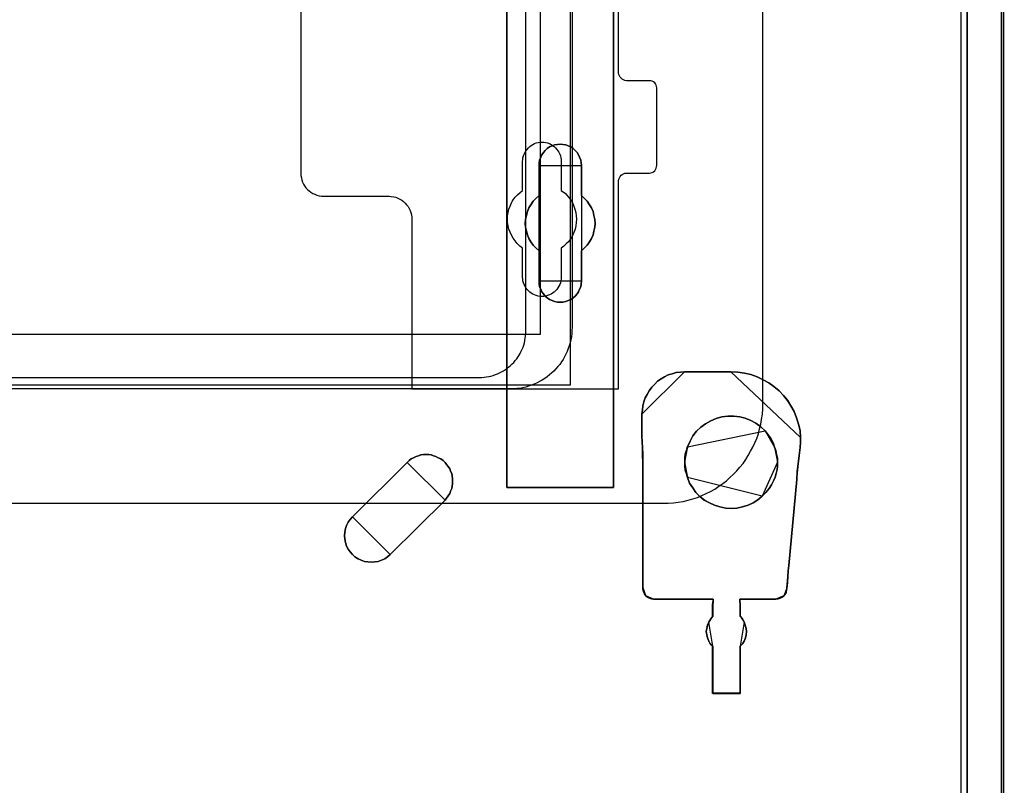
# Model space of a CAD drawing. Extents: x -558982 to 5119495, y -5290134 to 97908.
# Tile 27 of 256: x -476479 to -475201, y -27358 to -26365. Entities that reach past the tile are written whole.
import ezdxf

# ---------------------------------------------------------------- set-up
doc = ezdxf.new("R2010")
doc.units = 0
doc.header["$MEASUREMENT"] = 0
doc.layers.get('0').update_dxf_attribs({"color": 252})
for name, color, linetype in [('30', 7, 'Continuous'), ('5', 7, 'Continuous'), ('50', 7, 'Continuous')]:
    doc.layers.add(name, color=color, linetype=linetype)

# ---------------------------------------------------------------- blocks, each defined once
blk = doc.blocks.new('*U1040')
at = {"layer": '5', "color": 7}
for points in [[(448.001326, -801.193125), (448.001326, -20.806875)], [(443.311642, -20.805704), (443.311642, -801.191648)], [(443.311642, -801.191648), (443.311642, -20.805704)], [(397.375511, -523.253164), (397.375511, -648.762415), (397.375511, -673.216939), (397.375511, -743.189759), (397.375511, -748.275889), (396.756818, -748.275889), (384.176726, -748.275889), (383.558033, -748.275889), (383.558033, -743.189759), (383.558033, -435.658701)], [(383.557277, -435.658725), (383.557277, -743.18976), (383.557277, -748.275889), (384.176076, -748.275889), (396.758331, -748.275889), (397.377131, -748.275889), (397.377131, -743.18976), (397.377131, -743.18976), (397.377131, -673.216945), (397.377131, -648.762422), (397.377131, -523.253181)]]:
    blk.add_lwpolyline(points, dxfattribs=at)
at = {"layer": '5', "color": 59}
for points in [[(443.308991, -20.806406), (443.308991, -801.190946), (443.308991, -20.806406)], [(447.998674, -20.806406), (447.998674, -780.795001), (447.998674, -20.806406)]]:
    blk.add_lwpolyline(points, close=True, dxfattribs=at)
at = {"layer": '5', "color": 7}
for points in [[(383.557277, -743.18882), (383.557277, -435.65812), (383.557277, -743.18882)], [(397.37448, -673.21447), (397.37448, -743.18882), (397.37448, -673.21447)], [(393.251425, -721.510155), (393.199865, -721.869837), (393.148306, -722.229519), (392.993627, -722.537818), (392.838948, -722.8975), (392.684269, -723.154415), (392.42647, -723.462714), (392.168672, -723.668247), (391.859314, -723.873779), (391.498397, -724.027929), (391.189039, -724.130695), (390.828121, -724.233461), (390.467204, -724.233461), (390.106286, -724.233461), (389.745369, -724.130695), (389.436011, -724.027929), (389.075093, -723.873779), (388.765735, -723.668247), (388.507937, -723.462714), (388.301699, -723.154415), (388.09546, -722.8975), (387.940781, -722.537818), (387.786102, -722.229519), (387.734542, -721.869837), (387.734542, -721.510155), (387.734542, -717.553654), (387.322065, -717.193972), (386.961148, -716.83429), (386.65179, -716.423225), (386.393991, -715.960777), (386.239313, -715.498329), (386.084634, -715.03588), (385.981514, -714.522049), (385.929955, -714.008218), (385.981514, -713.494386), (386.084634, -712.980555), (386.239313, -712.466724), (386.393991, -712.004276), (386.65179, -711.59321), (386.961148, -711.130762), (387.322065, -710.77108), (387.734542, -710.411398), (387.734542, -706.50628), (387.734542, -706.146598), (387.786102, -705.786916), (387.940781, -705.427234), (388.09546, -705.118936), (388.301699, -704.810637), (388.507937, -704.553721), (388.765735, -704.296806), (389.075093, -704.091273), (389.436011, -703.937124), (389.745369, -703.834357), (390.106286, -703.782974), (390.467204, -703.731591), (390.828121, -703.782974), (391.189039, -703.834357), (391.498397, -703.937124), (391.859314, -704.091273), (392.168672, -704.296806), (392.42647, -704.553721), (392.684269, -704.810637), (392.838948, -705.118936), (392.993627, -705.427234), (393.148306, -705.786916), (393.199865, -706.146598), (393.251425, -706.50628), (393.251425, -710.411398), (393.612342, -710.77108), (393.97326, -711.130762), (394.282618, -711.59321), (394.540416, -712.004276), (394.746655, -712.466724), (394.849774, -712.980555), (394.952893, -713.494386), (395.004453, -714.008218), (394.952893, -714.522049), (394.849774, -715.03588), (394.746655, -715.498329), (394.540416, -715.960777), (394.282618, -716.423225), (393.97326, -716.83429), (393.612342, -717.193972), (393.251425, -717.553654), (393.251425, -721.510155)], [(393.251425, -717.553654), (393.612342, -717.193972), (393.97326, -716.83429), (394.282618, -716.423225), (394.540416, -715.960777), (394.746655, -715.498329), (394.849774, -715.03588), (394.952893, -714.522049), (395.004453, -714.008218), (394.952893, -713.494386), (394.849774, -712.980555), (394.746655, -712.466724), (394.540416, -712.004276), (394.282618, -711.59321), (393.97326, -711.130762), (393.612342, -710.77108), (393.251425, -710.411398), (393.251425, -706.50628), (393.199865, -706.146598), (393.148306, -705.786916), (392.993627, -705.427234), (392.838948, -705.118936), (392.684269, -704.810637), (392.42647, -704.553721), (392.168672, -704.296806), (391.859314, -704.091273), (391.498397, -703.937124), (391.189039, -703.834357), (390.828121, -703.782974), (390.467204, -703.731591), (390.106286, -703.782974), (389.745369, -703.834357), (389.436011, -703.937124), (389.075093, -704.091273), (388.765735, -704.296806), (388.507937, -704.553721), (388.301699, -704.810637), (388.09546, -705.118936), (387.940781, -705.427234), (387.786102, -705.786916), (387.734542, -706.146598), (387.734542, -706.50628), (387.734542, -710.411398), (387.322065, -710.77108), (386.961148, -711.130762), (386.65179, -711.59321), (386.393991, -712.004276), (386.239313, -712.466724), (386.084634, -712.980555), (385.981514, -713.494386), (385.929955, -714.008218), (385.981514, -714.522049), (386.084634, -715.03588), (386.239313, -715.498329), (386.393991, -715.960777), (386.65179, -716.423225), (386.961148, -716.83429), (387.322065, -717.193972), (387.734542, -717.553654), (387.734542, -721.510155), (387.734542, -721.869837), (387.786102, -722.229519), (387.940781, -722.537818), (388.09546, -722.8975), (388.301699, -723.154415), (388.507937, -723.462714), (388.765735, -723.668247), (389.075093, -723.873779), (389.436011, -724.027929), (389.745369, -724.130695), (390.106286, -724.233461), (390.467204, -724.233461), (390.828121, -724.233461), (391.189039, -724.130695), (391.498397, -724.027929), (391.859314, -723.873779), (392.168672, -723.668247), (392.42647, -723.462714), (392.684269, -723.154415), (392.838948, -722.8975), (392.993627, -722.537818), (393.148306, -722.229519), (393.199865, -721.869837), (393.251425, -721.510155), (393.251425, -717.553654)], [(393.251425, -717.553654), (393.612342, -717.193972), (393.97326, -716.83429), (394.282618, -716.423225), (394.540416, -715.960777), (394.746655, -715.498329), (394.849774, -715.03588), (394.952893, -714.522049), (395.004453, -714.008218), (394.952893, -713.494386), (394.849774, -712.980555), (394.746655, -712.466724), (394.540416, -712.004276), (394.282618, -711.59321), (393.97326, -711.130762), (393.612342, -710.77108), (393.251425, -710.411398), (393.251425, -706.50628), (393.199865, -706.146598), (393.148306, -705.786916), (392.993627, -705.427234), (392.838948, -705.118936), (392.684269, -704.810637), (392.42647, -704.553721), (392.168672, -704.296806), (391.859314, -704.091273), (391.498397, -703.937124), (391.189039, -703.834357), (390.828121, -703.782974), (390.467204, -703.731591), (390.106286, -703.782974), (389.745369, -703.834357), (389.436011, -703.937124), (389.075093, -704.091273), (388.765735, -704.296806), (388.507937, -704.553721), (388.301699, -704.810637), (388.09546, -705.118936), (387.940781, -705.427234), (387.786102, -705.786916), (387.734542, -706.146598), (387.734542, -706.50628), (387.734542, -710.411398), (387.322065, -710.77108), (386.961148, -711.130762), (386.65179, -711.59321), (386.393991, -712.004276), (386.239313, -712.466724), (386.084634, -712.980555), (385.981514, -713.494386), (385.929955, -714.008218), (385.981514, -714.522049), (386.084634, -715.03588), (386.239313, -715.498329), (386.393991, -715.960777), (386.65179, -716.423225), (386.961148, -716.83429), (387.322065, -717.193972), (387.734542, -717.553654), (387.734542, -721.510155), (387.734542, -721.869837), (387.786102, -722.229519), (387.940781, -722.537818), (388.09546, -722.8975), (388.301699, -723.154415), (388.507937, -723.462714), (388.765735, -723.668247), (389.075093, -723.873779), (389.436011, -724.027929), (389.745369, -724.130695), (390.106286, -724.233461), (390.467204, -724.233461), (390.828121, -724.233461), (391.189039, -724.130695), (391.498397, -724.027929), (391.859314, -723.873779), (392.168672, -723.668247), (392.42647, -723.462714), (392.684269, -723.154415), (392.838948, -722.8975), (392.993627, -722.537818), (393.148306, -722.229519), (393.199865, -721.869837), (393.251425, -721.510155), (393.251425, -717.553654)], [(393.252118, -706.509486), (393.200534, -706.149388), (393.14895, -705.789291), (392.994199, -705.429193), (392.839448, -705.120539), (392.684697, -704.811884), (392.426778, -704.554671), (392.16886, -704.297459), (391.859357, -704.091689), (391.498271, -703.937361), (391.188769, -703.834476), (390.827683, -703.783034), (390.466597, -703.731591), (390.105511, -703.783034), (389.744425, -703.834476), (389.434922, -703.937361), (389.073836, -704.091689), (388.764334, -704.297459), (388.506415, -704.554671), (388.30008, -704.811884), (388.093746, -705.120539), (387.938994, -705.429193), (387.784243, -705.789291), (387.73266, -706.149388), (387.73266, -706.509486), (393.252118, -706.509486)], [(387.73266, -710.412839), (387.73266, -706.506838), (387.73266, -710.412839)], [(393.249467, -706.506838), (393.249467, -710.412839), (393.249467, -706.506838)], [(387.735311, -710.41019), (387.322658, -710.769994), (386.961587, -711.129798), (386.652097, -711.592402), (386.394189, -712.003606), (386.239444, -712.466211), (386.084699, -712.980216), (385.981536, -713.494221), (385.929955, -714.008226), (385.981536, -714.522232), (386.084699, -715.036237), (386.239444, -715.498841), (386.394189, -715.961446), (386.652097, -716.424051), (386.961587, -716.835255), (387.322658, -717.195058), (387.735311, -717.554862), (387.735311, -710.41019)], [(393.249467, -717.554862), (393.610787, -717.195058), (393.972108, -716.835255), (394.281812, -716.424051), (394.539898, -715.961446), (394.746367, -715.498841), (394.849601, -715.036237), (394.952836, -714.522232), (395.004453, -714.008226), (394.952836, -713.494221), (394.849601, -712.980216), (394.746367, -712.466211), (394.539898, -712.003606), (394.281812, -711.592402), (393.972108, -711.129798), (393.610787, -710.769994), (393.249467, -710.41019), (393.249467, -717.554862)], [(387.73266, -721.508529), (387.73266, -717.552214), (387.73266, -721.508529)], [(393.249467, -717.552214), (393.249467, -721.508529), (393.249467, -717.552214)], [(387.73266, -721.505881), (387.73266, -721.866127), (387.784243, -722.226374), (387.938994, -722.535157), (388.093746, -722.895403), (388.30008, -723.152722), (388.506415, -723.461505), (388.764334, -723.66736), (389.073836, -723.873215), (389.434922, -724.027606), (389.744425, -724.130534), (390.105511, -724.233461), (390.466597, -724.233461), (390.827683, -724.233461), (391.188769, -724.130534), (391.498271, -724.027606), (391.859357, -723.873215), (392.16886, -723.66736), (392.426778, -723.461505), (392.684697, -723.152722), (392.839448, -722.895403), (392.994199, -722.535157), (393.14895, -722.226374), (393.200534, -721.866127), (393.252118, -721.505881), (387.73266, -721.505881)], [(406.605389, -733.27155), (406.089552, -733.322953), (405.522131, -733.374357), (405.006294, -733.528568), (404.490456, -733.682778), (404.026203, -733.939796), (403.561949, -734.196814), (403.097696, -734.505235), (402.73661, -734.86506), (402.375524, -735.276288), (402.014438, -735.73892), (401.756519, -736.201552), (401.498601, -736.664184), (401.343849, -737.178219), (401.189098, -737.692254), (401.137515, -738.20629), (401.085931, -738.771729), (406.605389, -733.27155)], [(401.189049, -747.503188), (401.189049, -758.703539), (401.189049, -759.320072), (401.189049, -759.936605), (401.189049, -760.553138), (401.189049, -761.169671), (401.189049, -761.477937), (401.292167, -761.786204), (401.395285, -762.09447), (401.601521, -762.351359), (401.807757, -762.505492), (402.065552, -762.659626), (402.323347, -762.711004), (402.581142, -762.762381), (410.314993, -762.762381), (410.314993, -762.762381), (410.314993, -762.762381), (410.314993, -762.967892), (410.263434, -763.48167), (410.263434, -764.971625), (410.005639, -765.331269), (409.747844, -765.742291), (409.593167, -766.153313), (409.490049, -766.564335), (409.43849, -766.975357), (409.490049, -767.386379), (409.593167, -767.797401), (409.747844, -768.208423), (409.95408, -768.568068), (410.263434, -768.876334), (410.263434, -774.990287), (413.821006, -774.990287), (413.821006, -768.876334), (414.13036, -768.568068), (414.336596, -768.208423), (414.542832, -767.797401), (414.594391, -767.386379), (414.64595, -766.975357), (414.594391, -766.564335), (414.491273, -766.153313), (414.336596, -765.742291), (414.13036, -765.331269), (413.821006, -764.971625), (413.821006, -763.48167), (413.769447, -762.967892), (413.769447, -762.762381), (413.769447, -762.762381), (413.769447, -762.762381), (418.461316, -762.762381), (418.77067, -762.711004), (419.028465, -762.659626), (419.286261, -762.505492), (419.492497, -762.351359), (419.647174, -762.145848), (419.801851, -761.888959), (419.85341, -761.580693), (419.904969, -761.323804), (419.956528, -760.604516), (420.008087, -759.833849), (420.059646, -759.114561), (420.162764, -758.395272), (421.193944, -747.246299), (421.245503, -746.218744), (421.348621, -745.191189), (421.503298, -744.112256), (421.606416, -743.084701), (421.657975, -742.41679), (421.657975, -741.800257), (421.606416, -740.875458), (421.40018, -740.053414), (421.142385, -739.23137), (420.833031, -738.409325), (420.420559, -737.690037), (419.956528, -736.970748), (419.440938, -736.354215), (418.873788, -735.737682), (418.203521, -735.172527), (417.533254, -734.710127), (416.811428, -734.299105), (416.038043, -733.939461), (415.213099, -733.631194), (414.388155, -733.425683), (413.511652, -733.322928), (412.635149, -733.27155), (406.602745, -733.27155), (406.087155, -733.322928), (405.520006, -733.374305), (405.004415, -733.528439), (404.488825, -733.682572), (404.024794, -733.939461), (403.560763, -734.19635), (403.096732, -734.504616), (402.735819, -734.86426), (402.374906, -735.275282), (402.013993, -735.737682), (401.756198, -736.200082), (401.498403, -736.662482), (401.343726, -737.176259), (401.189049, -737.690037), (401.13749, -738.203814), (401.085931, -738.76897), (401.085931, -741.594746), (401.189049, -743.906745), (401.189049, -747.503188)], [(401.085931, -741.594746), (401.085931, -738.76897), (401.13749, -738.203814), (401.189049, -737.690037), (401.343726, -737.176259), (401.498403, -736.662482), (401.756198, -736.200082), (402.013993, -735.737682), (402.374906, -735.275282), (402.735819, -734.86426), (403.096732, -734.504616), (403.560763, -734.19635), (404.024794, -733.939461), (404.488825, -733.682572), (405.004415, -733.528439), (405.520006, -733.374305), (406.087155, -733.322928), (406.602745, -733.27155), (412.635149, -733.27155), (413.511652, -733.322928), (414.388155, -733.425683), (415.213099, -733.631194), (416.038043, -733.939461), (416.811428, -734.299105), (417.533254, -734.710127), (418.203521, -735.172527), (418.873788, -735.737682), (419.440938, -736.354215), (419.956528, -736.970748), (420.420559, -737.690037), (420.833031, -738.409325), (421.142385, -739.23137), (421.40018, -740.053414), (421.606416, -740.875458), (421.657975, -741.800257), (421.657975, -742.41679), (421.606416, -743.084701), (421.503298, -744.112256), (421.348621, -745.191189), (421.245503, -746.218744), (421.193944, -747.246299), (420.162764, -758.395272), (420.059646, -759.114561), (420.008087, -759.833849), (419.956528, -760.604516), (419.904969, -761.323804), (419.85341, -761.580693), (419.801851, -761.888959), (419.647174, -762.145848), (419.492497, -762.351359), (419.286261, -762.505492), (419.028465, -762.659626), (418.77067, -762.711004), (418.461316, -762.762381), (413.769447, -762.762381), (413.769447, -762.762381), (413.769447, -762.762381), (413.769447, -762.967892), (413.821006, -763.48167), (413.821006, -764.971625), (414.13036, -765.331269), (414.336596, -765.742291), (414.491273, -766.153313), (414.594391, -766.564335), (414.64595, -766.975357), (414.594391, -767.386379), (414.542832, -767.797401), (414.336596, -768.208423), (414.13036, -768.568068), (413.821006, -768.876334), (413.821006, -774.990287), (410.263434, -774.990287), (410.263434, -768.876334), (409.95408, -768.568068), (409.747844, -768.208423), (409.593167, -767.797401), (409.490049, -767.386379), (409.43849, -766.975357), (409.490049, -766.564335), (409.593167, -766.153313), (409.747844, -765.742291), (410.005639, -765.331269), (410.263434, -764.971625), (410.263434, -763.48167), (410.314993, -762.967892), (410.314993, -762.762381), (410.314993, -762.762381), (410.314993, -762.762381), (402.581142, -762.762381), (402.323347, -762.711004), (402.065552, -762.659626), (401.807757, -762.505492), (401.601521, -762.351359), (401.395285, -762.09447), (401.292167, -761.786204), (401.189049, -761.477937), (401.189049, -761.169671), (401.189049, -760.553138), (401.189049, -759.936605), (401.189049, -759.320072), (401.189049, -758.703539), (401.189049, -747.503188), (401.189049, -743.906745), (401.085931, -741.594746)], [(412.636497, -733.27155), (406.602738, -733.27155), (412.636497, -733.27155)], [(421.657975, -741.803845), (421.606408, -740.878656), (421.400143, -740.056266), (421.14231, -739.233876), (420.832912, -738.411486), (420.42038, -737.691895), (419.956282, -736.972304), (419.440618, -736.355512), (418.873387, -735.738719), (418.203023, -735.173326), (417.532659, -734.710732), (416.810729, -734.299537), (416.037232, -733.939742), (415.212169, -733.631345), (414.387106, -733.425748), (413.510476, -733.322949), (412.633846, -733.27155), (421.657975, -741.803845)], [(401.085931, -741.59729), (401.085931, -738.769081), (401.085931, -741.59729)], [(407.014058, -742.982436), (406.859365, -743.444882), (406.704672, -743.958711), (406.653108, -744.472541), (406.653108, -744.98637), (406.653108, -745.500199), (406.704672, -746.014029), (406.859365, -746.527858), (407.014058, -746.990305), (407.27188, -747.709666), (407.684395, -748.326261), (408.09691, -748.942856), (408.612554, -749.456685), (409.179762, -749.919132), (409.850099, -750.278812), (410.520435, -750.58711), (411.190772, -750.792642), (411.964238, -750.94679), (412.686139, -750.998173), (413.40804, -750.94679), (414.129941, -750.792642), (414.851842, -750.58711), (415.522179, -750.278812), (416.140952, -749.867749), (416.70816, -749.405302), (417.172239, -748.942856), (417.584754, -748.429027), (417.89414, -747.915197), (418.203526, -747.349985), (418.358219, -746.938922), (418.512912, -746.476475), (418.616041, -745.962646), (418.667606, -745.500199), (418.667606, -744.98637), (418.667606, -744.472541), (418.564477, -744.010094), (418.461348, -743.496265), (418.306655, -743.033819), (418.100398, -742.468606), (417.791011, -741.903394), (417.481625, -741.440948), (417.06911, -740.927118), (416.501902, -740.413289), (415.88313, -739.950843), (415.212793, -739.591162), (414.490892, -739.282864), (413.768991, -739.128716), (412.995525, -739.02595), (412.22206, -739.02595), (411.448594, -739.128716), (410.726693, -739.334247), (410.004792, -739.642545), (409.334455, -740.002226), (408.715682, -740.464672), (408.148474, -740.978501), (407.684395, -741.595096), (407.323445, -742.263075), (407.014058, -742.982436)], [(407.014058, -742.982436), (406.859365, -743.444882), (406.704672, -743.958711), (406.653108, -744.472541), (406.653108, -744.98637), (406.653108, -745.500199), (406.704672, -746.014029), (406.859365, -746.527858), (407.014058, -746.990305), (407.27188, -747.709666), (407.684395, -748.326261), (408.09691, -748.942856), (408.612554, -749.456685), (409.179762, -749.919132), (409.850099, -750.278812), (410.520435, -750.58711), (411.190772, -750.792642), (411.964238, -750.94679), (412.686139, -750.998173), (413.40804, -750.94679), (414.129941, -750.792642), (414.851842, -750.58711), (415.522179, -750.278812), (416.140952, -749.867749), (416.70816, -749.405302), (417.172239, -748.942856), (417.584754, -748.429027), (417.89414, -747.915197), (418.203526, -747.349985), (418.358219, -746.938922), (418.512912, -746.476475), (418.616041, -745.962646), (418.667606, -745.500199), (418.667606, -744.98637), (418.667606, -744.472541), (418.564477, -744.010094), (418.461348, -743.496265), (418.306655, -743.033819), (418.100398, -742.468606), (417.791011, -741.903394), (417.481625, -741.440948), (417.06911, -740.927118), (416.501902, -740.413289), (415.88313, -739.950843), (415.212793, -739.591162), (414.490892, -739.282864), (413.768991, -739.128716), (412.995525, -739.02595), (412.22206, -739.02595), (411.448594, -739.128716), (410.726693, -739.334247), (410.004792, -739.642545), (409.334455, -740.002226), (408.715682, -740.464672), (408.148474, -740.978501), (407.684395, -741.595096), (407.323445, -742.263075), (407.014058, -742.982436)], [(407.014058, -746.990305), (406.859365, -746.527858), (406.704672, -746.014029), (406.653108, -745.500199), (406.653108, -744.98637), (406.653108, -744.472541), (406.704672, -743.958711), (406.859365, -743.444882), (407.014058, -742.982436), (407.323445, -742.263075), (407.684395, -741.595096), (408.148474, -740.978501), (408.715682, -740.464672), (409.334455, -740.002226), (410.004792, -739.642545), (410.726693, -739.334247), (411.448594, -739.128716), (412.22206, -739.02595), (412.995525, -739.02595), (413.768991, -739.128716), (414.490892, -739.282864), (415.212793, -739.591162), (415.88313, -739.950843), (416.501902, -740.413289), (417.06911, -740.927118), (417.481625, -741.440948), (417.791011, -741.903394), (418.100398, -742.468606), (418.306655, -743.033819), (418.461348, -743.496265), (418.564477, -744.010094), (418.667606, -744.472541), (418.667606, -744.98637), (418.667606, -745.500199), (418.616041, -745.962646), (418.512912, -746.476475), (418.358219, -746.938922), (418.203526, -747.349985), (417.89414, -747.915197), (417.584754, -748.429027), (417.172239, -748.942856), (416.70816, -749.405302), (416.140952, -749.867749), (415.522179, -750.278812), (414.851842, -750.58711), (414.129941, -750.792642), (413.40804, -750.94679), (412.686139, -750.998173), (411.964238, -750.94679), (411.190772, -750.792642), (410.520435, -750.58711), (409.850099, -750.278812), (409.179762, -749.919132), (408.612554, -749.456685), (408.09691, -748.942856), (407.684395, -748.326261), (407.27188, -747.709666), (407.014058, -746.990305)], [(417.069031, -740.928309), (416.501804, -740.414158), (415.883011, -739.951422), (415.212652, -739.591516), (414.490727, -739.283025), (413.768803, -739.12878), (412.995312, -739.02595), (412.221821, -739.02595), (411.44833, -739.12878), (410.726405, -739.33444), (410.00448, -739.642931), (409.334121, -740.002837), (408.715329, -740.465573), (408.148102, -740.979724), (407.684007, -741.596705), (407.323045, -742.265102), (407.013649, -742.984913), (417.069031, -740.928309)], [(418.307065, -743.035228), (418.100284, -742.469689), (417.790112, -741.904151), (417.479941, -741.441438), (417.066379, -740.927312), (418.307065, -743.035228)], [(401.191972, -747.505282), (401.191972, -743.907501), (401.085931, -741.594642), (401.191972, -747.505282)], [(421.604954, -743.088191), (421.657975, -742.418954), (421.657975, -741.801196), (421.604954, -743.088191)], [(383.557277, -743.186172), (383.557277, -748.275889), (383.557277, -743.186172)], [(397.37448, -743.186172), (397.37448, -748.275889), (397.37448, -743.186172)], [(407.0163, -742.982265), (406.860646, -743.444874), (406.704992, -743.958884), (406.653108, -744.472894), (406.653108, -744.986904), (407.0163, -742.982265)], [(418.667606, -744.986904), (418.667606, -744.472608), (418.563836, -744.009742), (418.460067, -743.495446), (418.304414, -743.03258), (418.667606, -744.986904)], [(421.607605, -743.085543), (421.503552, -744.113412), (421.347472, -745.192674), (421.243419, -746.220543), (421.191392, -747.248413), (421.607605, -743.085543)], [(370.619867, -745.037453), (363.504758, -752.077269), (363.195406, -752.436968), (362.937612, -752.796667), (362.731377, -753.207751), (362.5767, -753.618835), (362.525142, -754.081305), (362.473583, -754.543775), (362.525142, -754.954859), (362.5767, -755.417328), (362.731377, -755.879798), (362.937612, -756.290882), (363.195406, -756.650581), (363.504758, -756.958894), (363.814111, -757.267207), (364.226581, -757.524135), (364.639051, -757.729677), (365.051521, -757.883834), (365.51555, -757.935219), (365.979579, -757.986605), (366.392049, -757.935219), (366.856078, -757.883834), (367.268548, -757.729677), (367.681018, -757.524135), (368.041929, -757.267207), (368.402841, -756.958894), (375.51795, -749.919077), (375.724185, -749.66215), (375.93042, -749.353837), (376.136655, -749.045523), (376.239773, -748.73721), (376.394449, -748.428897), (376.446008, -748.120584), (376.497566, -747.812271), (376.497566, -747.452572), (376.497566, -747.144259), (376.446008, -746.78456), (376.394449, -746.476247), (376.239773, -746.167934), (376.136655, -745.859621), (375.93042, -745.551308), (375.724185, -745.29438), (375.51795, -745.037453), (375.260156, -744.780525), (374.950804, -744.574983), (374.641451, -744.420826), (374.332098, -744.26667), (374.022746, -744.163899), (373.713393, -744.061128), (373.404041, -744.009742), (373.043129, -744.009742), (372.733777, -744.009742), (372.372865, -744.061128), (372.063513, -744.163899), (371.75416, -744.26667), (371.444808, -744.420826), (371.135455, -744.574983), (370.877661, -744.780525), (370.619867, -745.037453)], [(370.619867, -745.037453), (363.504758, -752.077269), (363.195406, -752.436968), (362.937612, -752.796667), (362.731377, -753.207751), (362.5767, -753.618835), (362.525142, -754.081305), (362.473583, -754.543775), (362.525142, -754.954859), (362.5767, -755.417328), (362.731377, -755.879798), (362.937612, -756.290882), (363.195406, -756.650581), (363.504758, -756.958894), (363.814111, -757.267207), (364.226581, -757.524135), (364.639051, -757.729677), (365.051521, -757.883834), (365.51555, -757.935219), (365.979579, -757.986605), (366.392049, -757.935219), (366.856078, -757.883834), (367.268548, -757.729677), (367.681018, -757.524135), (368.041929, -757.267207), (368.402841, -756.958894), (375.51795, -749.919077), (375.724185, -749.66215), (375.93042, -749.353837), (376.136655, -749.045523), (376.239773, -748.73721), (376.394449, -748.428897), (376.446008, -748.120584), (376.497566, -747.812271), (376.497566, -747.452572), (376.497566, -747.144259), (376.446008, -746.78456), (376.394449, -746.476247), (376.239773, -746.167934), (376.136655, -745.859621), (375.93042, -745.551308), (375.724185, -745.29438), (375.51795, -745.037453), (375.260156, -744.780525), (374.950804, -744.574983), (374.641451, -744.420826), (374.332098, -744.26667), (374.022746, -744.163899), (373.713393, -744.061128), (373.404041, -744.009742), (373.043129, -744.009742), (372.733777, -744.009742), (372.372865, -744.061128), (372.063513, -744.163899), (371.75416, -744.26667), (371.444808, -744.420826), (371.135455, -744.574983), (370.877661, -744.780525), (370.619867, -745.037453)], [(363.504758, -752.077269), (370.619867, -745.037453), (370.877661, -744.780525), (371.135455, -744.574983), (371.444808, -744.420826), (371.75416, -744.26667), (372.063513, -744.163899), (372.372865, -744.061128), (372.733777, -744.009742), (373.043129, -744.009742), (373.404041, -744.009742), (373.713393, -744.061128), (374.022746, -744.163899), (374.332098, -744.26667), (374.641451, -744.420826), (374.950804, -744.574983), (375.260156, -744.780525), (375.51795, -745.037453), (375.724185, -745.29438), (375.93042, -745.551308), (376.136655, -745.859621), (376.239773, -746.167934), (376.394449, -746.476247), (376.446008, -746.78456), (376.497566, -747.144259), (376.497566, -747.452572), (376.497566, -747.812271), (376.446008, -748.120584), (376.394449, -748.428897), (376.239773, -748.73721), (376.136655, -749.045523), (375.93042, -749.353837), (375.724185, -749.66215), (375.51795, -749.919077), (368.402841, -756.958894), (368.041929, -757.267207), (367.681018, -757.524135), (367.268548, -757.729677), (366.856078, -757.883834), (366.392049, -757.935219), (365.979579, -757.986605), (365.51555, -757.935219), (365.051521, -757.883834), (364.639051, -757.729677), (364.226581, -757.524135), (363.814111, -757.267207), (363.504758, -756.958894), (363.195406, -756.650581), (362.937612, -756.290882), (362.731377, -755.879798), (362.5767, -755.417328), (362.525142, -754.954859), (362.473583, -754.543775), (362.525142, -754.081305), (362.5767, -753.618835), (362.731377, -753.207751), (362.937612, -752.796667), (363.195406, -752.436968), (363.504758, -752.077269)], [(363.502185, -752.078613), (370.620218, -745.037219), (363.502185, -752.078613)], [(375.517567, -749.920382), (375.723882, -749.663398), (375.930198, -749.355016), (376.136514, -749.046635), (376.239672, -748.738254), (376.394409, -748.429873), (376.445987, -748.121492), (376.497566, -747.81311), (376.497566, -747.453332), (376.497566, -747.144951), (376.445987, -746.785173), (376.394409, -746.476792), (376.239672, -746.168411), (376.136514, -745.860029), (375.930198, -745.551648), (375.723882, -745.294664), (375.517567, -745.037679), (375.259672, -744.780695), (374.950198, -744.575108), (374.640725, -744.420917), (374.331251, -744.266726), (374.021777, -744.163933), (373.712304, -744.061139), (373.40283, -744.009742), (373.041777, -744.009742), (372.732304, -744.009742), (372.371251, -744.061139), (372.061778, -744.163933), (371.752304, -744.266726), (371.44283, -744.420917), (371.133357, -744.575108), (370.875462, -744.780695), (370.617567, -745.037679), (375.517567, -749.920382)], [(406.653108, -744.984256), (406.653108, -745.498945), (406.704992, -746.013634), (406.860646, -746.528323), (407.0163, -746.991543), (406.653108, -744.984256)], [(416.705838, -749.406644), (417.170468, -748.943836), (417.583471, -748.429604), (417.893224, -747.915373), (418.202977, -747.349719), (418.357853, -746.938334), (418.512729, -746.475526), (418.61598, -745.961295), (418.667606, -745.498487), (418.667606, -744.984256), (416.705838, -749.406644)], [(401.189321, -758.70425), (401.189321, -747.502634), (401.189321, -758.70425)], [(407.013649, -746.988895), (407.27149, -747.708509), (407.684037, -748.325321), (408.096583, -748.942133), (408.612266, -749.456143), (409.179517, -749.918752), (409.849905, -750.278559), (410.520293, -750.586965), (411.190681, -750.792569), (411.964206, -750.946772), (412.686162, -750.998173), (413.408118, -750.946772), (414.130074, -750.792569), (414.852031, -750.586965), (415.522419, -750.278559), (416.141238, -749.867351), (416.70849, -749.404742), (407.013649, -746.988895)], [(420.160139, -758.397066), (421.194043, -747.245764), (420.160139, -758.397066)], [(384.177619, -748.273241), (383.557277, -748.273241), (384.177619, -748.273241)], [(396.756788, -748.273241), (384.177619, -748.273241), (396.756788, -748.273241)], [(396.754137, -748.273241), (397.377131, -748.273241), (396.754137, -748.273241)], [(375.516683, -749.917734), (368.401301, -756.959128), (375.516683, -749.917734)], [(363.504951, -752.075965), (363.195541, -752.435743), (362.937699, -752.795521), (362.731425, -753.206696), (362.57672, -753.617871), (362.525151, -754.080443), (362.473583, -754.543014), (362.525151, -754.954189), (362.57672, -755.416761), (362.731425, -755.879333), (362.937699, -756.290508), (363.195541, -756.650286), (363.504951, -756.958667), (363.814362, -757.267049), (364.226909, -757.524033), (364.639457, -757.72962), (365.052004, -757.883811), (365.51612, -757.935208), (365.980236, -757.986605), (366.392783, -757.935208), (366.856899, -757.883811), (367.269446, -757.72962), (367.681994, -757.524033), (368.042973, -757.267049), (368.403952, -756.958667), (363.504951, -752.075965)], [(401.189321, -761.169664), (401.189321, -760.552649), (401.189321, -759.935633), (401.189321, -759.318617), (401.189321, -758.701601), (401.189321, -761.169664)], [(420.16279, -758.394418), (420.05887, -759.114432), (420.006909, -759.834446), (419.954949, -760.60589), (419.902989, -761.325904), (420.16279, -758.394418)], [(401.189321, -761.169664), (401.189321, -761.47846), (401.292712, -761.787256), (401.396102, -762.096051), (401.602883, -762.353381), (401.189321, -761.169664)], [(419.489427, -762.353381), (419.645507, -762.147356), (419.801586, -761.889825), (419.853613, -761.580787), (419.90564, -761.323256), (419.489427, -762.353381)], [(401.600232, -762.350733), (401.807292, -762.505649), (402.066117, -762.660565), (402.324942, -762.712204), (402.583767, -762.763842), (401.600232, -762.350733)], [(402.581116, -762.761194), (410.31684, -762.761194), (402.581116, -762.761194)], [(410.261169, -764.972388), (410.261169, -763.481118), (410.31684, -762.966887), (410.31684, -762.761194), (410.31684, -762.761194), (410.31684, -762.761194), (410.261169, -764.972388)], [(413.76849, -762.761194), (418.460825, -762.761194), (413.76849, -762.761194)], [(413.821511, -764.972388), (413.821511, -763.481118), (413.76849, -762.966887), (413.76849, -762.761194), (413.76849, -762.761194), (413.76849, -762.761194), (413.821511, -764.972388)], [(418.458174, -762.763842), (418.768345, -762.712204), (419.026821, -762.660565), (419.285297, -762.505649), (419.492078, -762.350733), (418.458174, -762.763842)], [(410.26382, -764.96974), (410.005343, -765.330592), (409.746867, -765.742995), (410.26382, -764.96974)], [(414.338463, -765.742995), (414.130622, -765.330592), (413.81886, -764.96974), (414.338463, -765.742995)], [(409.746867, -765.740347), (409.591782, -766.151894), (409.488391, -766.56344), (409.436696, -766.974987), (409.488391, -767.386533), (409.591782, -767.798079), (409.746867, -768.209626), (409.953648, -768.569729), (410.26382, -768.878389), (409.746867, -765.740347)], [(413.81886, -768.878389), (414.129031, -768.569729), (414.335812, -768.209626), (414.542593, -767.798079), (414.594288, -767.386533), (414.645983, -766.974987), (414.594288, -766.56344), (414.490897, -766.151894), (414.335812, -765.740347), (413.81886, -768.878389)], [(410.261169, -774.990287), (410.261169, -768.875741), (410.261169, -774.990287)], [(413.81886, -768.875741), (413.81886, -774.990287), (413.81886, -768.875741)], [(410.261169, -774.987639), (413.821511, -774.987639), (410.261169, -774.987639)]]:
    blk.add_lwpolyline(points, close=True, dxfattribs=at)
at = {"layer": '50', "color": 7}
for points in [[(447.768034, -801.133213), (447.768034, -20.558787)], [(442.54019, -801.136518), (442.54019, -20.552831)], [(43.917459, -750.333491), (403.826716, -750.333491), (404.494261, -750.333491), (405.161806, -750.282147), (405.778001, -750.179459), (406.445545, -750.076771), (407.06174, -749.922739), (407.677935, -749.768706), (408.29413, -749.56333), (408.858976, -749.30661), (409.423821, -749.049889), (409.988667, -748.793169), (410.553512, -748.485104), (411.067008, -748.125696), (411.580504, -747.766287), (412.04265, -747.406878), (412.504797, -746.996126), (412.966943, -746.534029), (413.37774, -746.123276), (413.788536, -745.66118), (414.199333, -745.147739), (414.55878, -744.634298), (414.866878, -744.120857), (415.174975, -743.556072), (415.483073, -743.042631), (415.739821, -742.477846), (415.996569, -741.913061), (416.201967, -741.296932), (416.356016, -740.680803), (416.510064, -740.064674), (416.612764, -739.448545), (416.715463, -738.781072), (416.766812, -738.113599), (416.766812, -737.446126), (416.766812, -423.785117)], [(55.98194, -85.921426), (391.762235, -85.921426), (391.762235, -735.000783), (55.98194, -735.000783), (55.98194, -85.921426)], [(59.825943, -728.385739), (387.918232, -728.385739), (387.918232, -441.457538), (59.825943, -441.457538), (59.825943, -728.385739)]]:
    blk.add_lwpolyline(points, dxfattribs=at)
blk = doc.blocks.new('*U1067')
at = {"layer": '50', "color": 7}
for points in [[(392.000828, -668.474215), (392.000828, -727.491012), (391.979828, -727.911359), (391.958828, -728.310689), (391.916828, -728.710019), (391.832828, -729.10935), (391.748828, -729.50868), (391.643828, -729.886993), (391.517828, -730.265305), (391.370828, -730.622601), (391.202828, -730.979896), (391.034827, -731.316174), (390.845827, -731.652452), (390.635827, -731.98873), (390.404827, -732.303991), (390.173827, -732.598234), (389.921826, -732.892478), (389.648826, -733.165704), (389.375826, -733.417912), (389.081826, -733.670121), (388.787825, -733.922329), (388.472825, -734.132503), (388.136825, -734.342677), (387.800824, -734.531833), (387.464824, -734.720989), (387.107824, -734.868111), (386.750823, -735.015233), (386.372823, -735.141337), (385.994823, -735.246424), (385.595822, -735.330493), (385.217822, -735.414563), (384.818821, -735.456598), (384.419821, -735.498632), (383.999821, -735.498632), (64.001505, -735.498632)], [(67.968952, -734.007732), (379.969373, -734.007732), (380.284376, -733.986714), (380.599379, -733.965696), (380.893383, -733.923661), (381.187386, -733.881625), (381.481389, -733.818572), (381.775392, -733.734501), (382.048395, -733.629412), (382.321398, -733.524323), (382.594401, -733.419235), (382.846404, -733.27211), (383.098407, -733.146004), (383.35041, -732.977862), (383.581412, -732.80972), (383.812415, -732.641577), (384.022417, -732.452418), (384.232419, -732.24224), (384.442422, -732.05308), (384.631424, -731.821885), (384.820426, -731.59069), (384.988428, -731.359494), (385.135429, -731.128299), (385.282431, -730.876086), (385.408432, -730.602855), (385.534434, -730.350642), (385.639435, -730.077411), (385.744436, -729.80418), (385.828437, -729.509931), (385.891437, -729.215683), (385.933438, -728.921434), (385.975438, -728.627186), (385.996439, -728.311919), (386.017439, -727.996653), (386.017439, -592.999588)]]:
    blk.add_lwpolyline(points, dxfattribs=at)
blk = doc.blocks.new('*U1068')
at = {"layer": '30', "color": 7}
for points in [[(356.795062, -613.503202), (356.795062, -707.493038), (356.817439, -707.785701), (356.862192, -708.078364), (356.929322, -708.371027), (357.018828, -708.641178), (357.153087, -708.911328), (357.287346, -709.158966), (357.466359, -709.384091), (357.667748, -709.609217), (357.869137, -709.789317), (358.092902, -709.969417), (358.339044, -710.127005), (358.607563, -710.239568), (358.876081, -710.35213), (359.166976, -710.419668), (359.480248, -710.464693), (359.771143, -710.487205), (368.251854, -710.487205), (368.542749, -710.509718), (368.856021, -710.554743), (369.124539, -710.622281), (369.393058, -710.734843), (369.661577, -710.847406), (369.907719, -711.004994), (370.131484, -711.185094), (370.355249, -711.365194), (370.534262, -711.59032), (370.713274, -711.815445), (370.86991, -712.063083), (371.004169, -712.333233), (371.093675, -712.603384), (371.160805, -712.896047), (371.205558, -713.18871), (371.227935, -713.481373), (371.227935, -735.498632), (398.057414, -735.498632), (398.057414, -708.506102), (398.07979, -708.280977), (398.14692, -708.100877), (398.236426, -707.920776), (398.370685, -707.763189), (398.504945, -707.650626), (398.683957, -707.560576), (398.862969, -707.515551), (399.064358, -707.493038), (402.062815, -707.493038), (402.241828, -707.470526), (402.42084, -707.402988), (402.599852, -707.312938), (402.734112, -707.177863), (402.845995, -707.020275), (402.935501, -706.862687), (402.980254, -706.660074), (403.00263, -706.457462), (403.00263, -696.439383), (402.980254, -696.259283), (402.935501, -696.079183), (402.845995, -695.899082), (402.734112, -695.764007), (402.599852, -695.651444), (402.42084, -695.561394), (402.241828, -695.516369), (402.062815, -695.493857), (399.064358, -695.493857), (398.862969, -695.471344), (398.683957, -695.403807), (398.504945, -695.313756), (398.370685, -695.178681), (398.236426, -695.043606), (398.14692, -694.863506), (398.07979, -694.683405), (398.057414, -694.480793), (398.057414, -626.515448)], [(356.795062, -613.503202), (356.795062, -707.493038), (356.817439, -707.785701), (356.862192, -708.078364), (356.929322, -708.371027), (357.018828, -708.641178), (357.153087, -708.911328), (357.287346, -709.158966), (357.466359, -709.384091), (357.667748, -709.609217), (357.869137, -709.789317), (358.092902, -709.969417), (358.339044, -710.127005), (358.607563, -710.239568), (358.876081, -710.35213), (359.166976, -710.419668), (359.480248, -710.464693), (359.771143, -710.487205), (368.251854, -710.487205), (368.542749, -710.509718), (368.856021, -710.554743), (369.124539, -710.622281), (369.393058, -710.734843), (369.661577, -710.847406), (369.907719, -711.004994), (370.131484, -711.185094), (370.355249, -711.365194), (370.534262, -711.59032), (370.713274, -711.815445), (370.86991, -712.063083), (371.004169, -712.333233), (371.093675, -712.603384), (371.160805, -712.896047), (371.205558, -713.18871), (371.227935, -713.481373), (371.227935, -735.498632), (398.057414, -735.498632), (398.057414, -708.506102), (398.07979, -708.280977), (398.14692, -708.100877), (398.236426, -707.920776), (398.370685, -707.763189), (398.504945, -707.650626), (398.683957, -707.560576), (398.862969, -707.515551), (399.064358, -707.493038), (402.062815, -707.493038), (402.241828, -707.470526), (402.42084, -707.402988), (402.599852, -707.312938), (402.734112, -707.177863), (402.845995, -707.020275), (402.935501, -706.862687), (402.980254, -706.660074), (403.00263, -706.457462), (403.00263, -696.439383), (402.980254, -696.259283), (402.935501, -696.079183), (402.845995, -695.899082), (402.734112, -695.764007), (402.599852, -695.651444), (402.42084, -695.561394), (402.241828, -695.516369), (402.062815, -695.493857), (399.064358, -695.493857), (398.862969, -695.471344), (398.683957, -695.403807), (398.504945, -695.313756), (398.370685, -695.178681), (398.236426, -695.043606), (398.14692, -694.863506), (398.07979, -694.683405), (398.057414, -694.480793), (398.057414, -626.515448)], [(385.593114, -720.978235), (385.593114, -717.240727), (385.414063, -717.105637), (385.235012, -716.948031), (385.055961, -716.790425), (384.899291, -716.63282), (384.608333, -716.295093), (384.362138, -715.934851), (384.138324, -715.552094), (383.959273, -715.169337), (383.802604, -714.74155), (383.713078, -714.336278), (383.645934, -713.908491), (383.623553, -713.458189), (383.645934, -713.030402), (383.713078, -712.602615), (383.802604, -712.174828), (383.959273, -711.769556), (384.048799, -711.56692), (384.138324, -711.364284), (384.250231, -711.161648), (384.362138, -710.959012), (384.630715, -710.621286), (384.921673, -710.306074), (385.257393, -710.013378), (385.593114, -709.743196), (385.593114, -705.983173), (385.615495, -705.735507), (385.637877, -705.487841), (385.705021, -705.240175), (385.794546, -705.015024), (385.906453, -704.789873), (386.01836, -704.587237), (386.17503, -704.407116), (386.331699, -704.20448), (386.51075, -704.046874), (386.712183, -703.911783), (386.913615, -703.776693), (387.137429, -703.664117), (387.361243, -703.574057), (387.607438, -703.529027), (387.853633, -703.483996), (388.099828, -703.461481), (388.346023, -703.483996), (388.592218, -703.529027), (388.838414, -703.574057), (389.062227, -703.664117), (389.286041, -703.776693), (389.487473, -703.911783), (389.688906, -704.046874), (389.867957, -704.20448), (390.024626, -704.407116), (390.158915, -704.587237), (390.293203, -704.789873), (390.40511, -705.015024), (390.494635, -705.240175), (390.56178, -705.487841), (390.584161, -705.735507), (390.606542, -705.983173), (390.606542, -709.743196), (390.785593, -709.878287), (390.964644, -710.013378), (391.143695, -710.148468), (391.300365, -710.306074), (391.591323, -710.643801), (391.837518, -711.004042), (392.061332, -711.364284), (392.240383, -711.769556), (392.374671, -712.174828), (392.486578, -712.5801), (392.553722, -713.030402), (392.576103, -713.458189), (392.553722, -713.885976), (392.486578, -714.336278), (392.397052, -714.764066), (392.240383, -715.191853), (392.061332, -715.597125), (391.815137, -716.002396), (391.568941, -716.362638), (391.255602, -716.67785), (390.942263, -716.970546), (390.606542, -717.240727), (390.606542, -720.978235), (390.584161, -721.225902), (390.56178, -721.473568), (390.494635, -721.721234), (390.40511, -721.946385), (390.293203, -722.171536), (390.158915, -722.374172), (390.024626, -722.576808), (389.867957, -722.756929), (389.688906, -722.914535), (389.487473, -723.07214), (389.286041, -723.184716), (389.062227, -723.297292), (388.838414, -723.387352), (388.592218, -723.454897), (388.346023, -723.499928), (388.099828, -723.499928), (387.853633, -723.499928), (387.607438, -723.454897), (387.361243, -723.387352), (387.137429, -723.297292), (386.913615, -723.184716), (386.712183, -723.07214), (386.51075, -722.914535), (386.331699, -722.756929), (386.17503, -722.576808), (386.01836, -722.374172), (385.906453, -722.171536), (385.794546, -721.946385), (385.705021, -721.721234), (385.637877, -721.473568), (385.615495, -721.225902), (385.593114, -720.978235)]]:
    blk.add_lwpolyline(points, dxfattribs=at)
blk = doc.blocks.new('*U1072')
at = {"layer": '5', "color": 7}
blk.add_lwpolyline([(447.998674, -20.806875), (447.998674, -801.193125), (448.050228, -802.220625), (448.101782, -803.248125), (448.204889, -804.275625)], dxfattribs=at)

msp = doc.modelspace()

# ---------------------------------------------------------------- block references
at = {"xscale": 10, "yscale": 10, "zscale": 10}
for name in ['*U1040', '*U1072', '*U1068', '*U1067']:
    msp.add_blockref(name, (-479682.3, -19489.1), dxfattribs=at)

doc.saveas('drawing.dxf')
